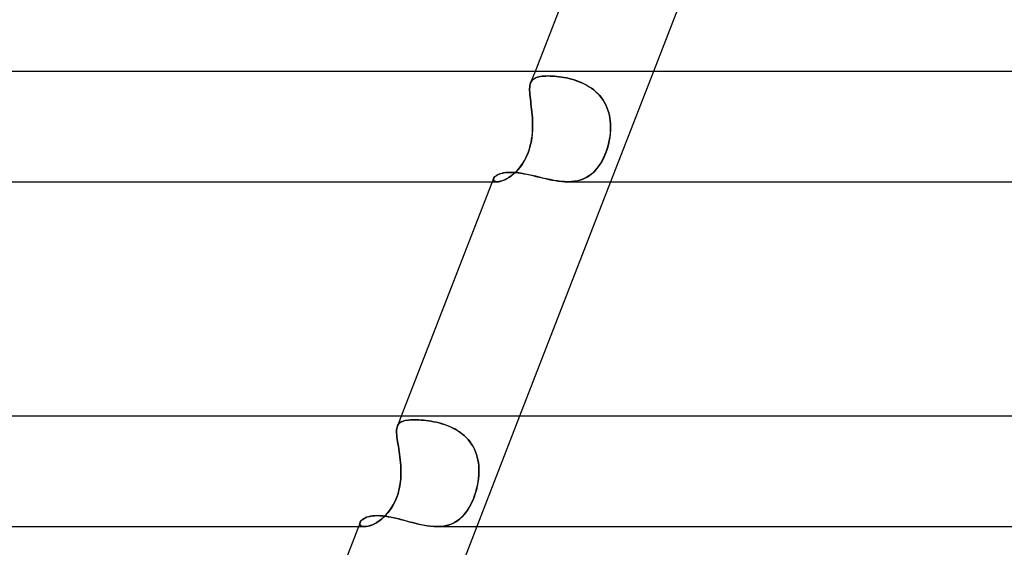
# Model space of a CAD drawing. Header units: millimetres. Extents: x -385 to 385, y -2 to 250.
# Tile 25 of 85: x -175 to -139, y 212 to 231. Entities that reach past the tile are written whole.
import ezdxf

# ---------------------------------------------------------------- set-up
doc = ezdxf.new("R2010")
doc.units = ezdxf.units.MM
doc.layers.add('HIDDEN', color=7, linetype='Continuous')
doc.layers.add('THICK', color=7, linetype='Continuous')

msp = doc.modelspace()

# ---------------------------------------------------------------- linework, layer by layer
at = {"layer": 'HIDDEN'}
for p, q in [((-155.82, 229), (-155.982, 228.583)), ((-155.792, 228.77), (-155.835, 228.749)), ((-155.792, 228.77), (-155.744, 228.788)), ((-155.743, 228.788), (-155.792, 228.77)), ((-155.744, 228.788), (-155.69, 228.802)), ((-155.689, 228.802), (-155.743, 228.788)), ((-155.69, 228.802), (-155.632, 228.814)), ((-155.631, 228.814), (-155.689, 228.802)), ((-155.632, 228.814), (-155.569, 228.823)), ((-155.568, 228.823), (-155.631, 228.814)), ((-155.569, 228.823), (-155.501, 228.829)), ((-155.501, 228.829), (-155.568, 228.823)), ((-155.501, 228.829), (-155.429, 228.833)), ((-155.429, 228.833), (-155.501, 228.829)), ((-155.429, 228.833), (-155.353, 228.834)), ((-155.353, 228.834), (-155.429, 228.833)), ((-155.278, 228.833), (-155.353, 228.834)), ((-155.353, 228.834), (-155.279, 228.833)), ((-155.279, 228.833), (-155.202, 228.83)), ((-155.2, 228.83), (-155.278, 228.833)), ((-155.202, 228.83), (-155.122, 228.824)), ((-155.12, 228.824), (-155.2, 228.83)), ((-155.122, 228.824), (-155.039, 228.817)), ((-155.036, 228.817), (-155.12, 228.824)), ((-155.039, 228.817), (-154.954, 228.807)), ((-154.95, 228.807), (-155.036, 228.817)), ((-154.954, 228.807), (-154.866, 228.795)), ((-154.862, 228.794), (-154.95, 228.807)), ((-154.866, 228.795), (-154.777, 228.78)), ((-154.773, 228.779), (-154.862, 228.794)), ((-154.777, 228.78), (-154.686, 228.763)), ((-154.681, 228.762), (-154.773, 228.779)), ((-151.53, 229), (-153.082, 225)), ((-156.017, 228.375), (-156.014, 228.435)), ((-156.014, 228.433), (-156.017, 228.373)), ((-156.014, 228.435), (-156.007, 228.49)), ((-156.007, 228.488), (-156.014, 228.433)), ((-156.007, 228.49), (-155.996, 228.54)), ((-155.997, 228.538), (-156.007, 228.488)), ((-155.982, 228.583), (-155.997, 228.538)), ((-155.996, 228.54), (-155.981, 228.585)), ((-155.981, 228.585), (-155.962, 228.627)), ((-155.962, 228.627), (-155.981, 228.585)), ((-155.962, 228.627), (-155.937, 228.664)), ((-155.937, 228.664), (-155.962, 228.627)), ((-155.937, 228.664), (-155.908, 228.696)), ((-155.908, 228.696), (-155.937, 228.664)), ((-155.874, 228.725), (-155.908, 228.696)), ((-155.908, 228.696), (-155.875, 228.724)), ((-155.875, 228.724), (-155.836, 228.749)), ((-155.835, 228.749), (-155.874, 228.725)), ((-155.836, 228.749), (-155.792, 228.77)), ((-154.686, 228.763), (-154.594, 228.742)), ((-154.589, 228.741), (-154.681, 228.762)), ((-154.594, 228.742), (-154.501, 228.718)), ((-154.496, 228.717), (-154.589, 228.741)), ((-154.501, 228.718), (-154.408, 228.691)), ((-154.402, 228.69), (-154.496, 228.717)), ((-154.408, 228.691), (-154.314, 228.661)), ((-154.309, 228.659), (-154.402, 228.69)), ((-154.314, 228.661), (-154.221, 228.626)), ((-154.216, 228.624), (-154.309, 228.659)), ((-154.221, 228.626), (-154.129, 228.588)), ((-154.123, 228.586), (-154.216, 228.624)), ((-154.129, 228.588), (-154.038, 228.546)), ((-154.032, 228.543), (-154.123, 228.586)), ((-154.038, 228.546), (-153.949, 228.499)), ((-153.943, 228.495), (-154.032, 228.543)), ((-153.949, 228.499), (-153.862, 228.447)), ((-153.856, 228.444), (-153.943, 228.495)), ((-153.862, 228.447), (-153.778, 228.391)), ((-153.772, 228.388), (-153.856, 228.444)), ((-156.017, 228.31), (-156.017, 228.375)), ((-156.017, 228.373), (-156.017, 228.308)), ((-156.014, 228.24), (-156.017, 228.31)), ((-156.017, 228.308), (-156.014, 228.238)), ((-156.008, 228.164), (-156.014, 228.24)), ((-156.014, 228.238), (-156.008, 228.163)), ((-156, 228.084), (-156.008, 228.164)), ((-156.008, 228.163), (-156, 228.084)), ((-155.991, 228), (-156, 228.084)), ((-156, 228.084), (-155.991, 228)), ((-153.778, 228.391), (-153.696, 228.33)), ((-153.692, 228.327), (-153.772, 228.388)), ((-153.696, 228.33), (-153.619, 228.265)), ((-153.615, 228.262), (-153.692, 228.327)), ((-153.619, 228.265), (-153.546, 228.196)), ((-153.542, 228.192), (-153.615, 228.262)), ((-153.546, 228.196), (-153.478, 228.122)), ((-153.474, 228.117), (-153.542, 228.192)), ((-153.478, 228.122), (-153.415, 228.044)), ((-153.411, 228.039), (-153.474, 228.117)), ((-155.98, 227.912), (-155.991, 228)), ((-155.991, 228), (-155.98, 227.911)), ((-155.969, 227.821), (-155.98, 227.912)), ((-155.98, 227.911), (-155.969, 227.819)), ((-155.958, 227.725), (-155.969, 227.821)), ((-155.969, 227.819), (-155.958, 227.724)), ((-155.946, 227.627), (-155.958, 227.725)), ((-155.958, 227.724), (-155.946, 227.626)), ((-153.415, 228.044), (-153.356, 227.961)), ((-153.353, 227.957), (-153.411, 228.039)), ((-153.356, 227.961), (-153.303, 227.875)), ((-153.301, 227.872), (-153.353, 227.957)), ((-153.303, 227.875), (-153.256, 227.786)), ((-153.255, 227.783), (-153.301, 227.872)), ((-153.256, 227.786), (-153.215, 227.694)), ((-153.214, 227.691), (-153.255, 227.783)), ((-155.936, 227.525), (-155.946, 227.627)), ((-155.946, 227.626), (-155.936, 227.526)), ((-155.936, 227.526), (-155.927, 227.423)), ((-155.927, 227.423), (-155.936, 227.525)), ((-155.919, 227.319), (-155.927, 227.423)), ((-155.927, 227.423), (-155.919, 227.318)), ((-153.215, 227.694), (-153.18, 227.6)), ((-153.179, 227.597), (-153.214, 227.691)), ((-153.18, 227.6), (-153.15, 227.503)), ((-153.149, 227.5), (-153.179, 227.597)), ((-153.15, 227.503), (-153.126, 227.404)), ((-153.126, 227.402), (-153.149, 227.5)), ((-153.126, 227.404), (-153.107, 227.304)), ((-153.107, 227.303), (-153.126, 227.402)), ((-155.914, 227.213), (-155.919, 227.319)), ((-155.919, 227.318), (-155.914, 227.213)), ((-155.911, 227.107), (-155.914, 227.213)), ((-155.914, 227.213), (-155.911, 227.107)), ((-155.91, 227), (-155.914, 226.87)), ((-155.913, 226.886), (-155.91, 227)), ((-155.91, 227), (-155.911, 227.107)), ((-155.911, 227.107), (-155.91, 227)), ((-153.107, 227.304), (-153.094, 227.204)), ((-153.094, 227.203), (-153.107, 227.303)), ((-153.094, 227.204), (-153.086, 227.102)), ((-153.086, 227.102), (-153.094, 227.203)), ((-153.083, 227), (-153.086, 227.102)), ((-153.086, 227.102), (-153.083, 227)), ((-153.083, 227), (-153.085, 226.87)), ((-153.084, 226.886), (-153.083, 227)), ((-155.946, 226.539), (-155.931, 226.655)), ((-155.922, 226.74), (-155.936, 226.609)), ((-155.931, 226.655), (-155.92, 226.771)), ((-155.914, 226.87), (-155.922, 226.74)), ((-155.92, 226.771), (-155.913, 226.886)), ((-153.123, 226.539), (-153.104, 226.655)), ((-153.095, 226.74), (-153.111, 226.609)), ((-153.104, 226.655), (-153.092, 226.771)), ((-153.085, 226.87), (-153.095, 226.74)), ((-153.092, 226.771), (-153.084, 226.886)), ((-156.025, 226.194), (-155.993, 226.309)), ((-155.983, 226.348), (-156.017, 226.219)), ((-155.993, 226.309), (-155.967, 226.424)), ((-155.956, 226.479), (-155.983, 226.348)), ((-155.967, 226.424), (-155.946, 226.539)), ((-155.936, 226.609), (-155.956, 226.479)), ((-153.208, 226.194), (-153.174, 226.309)), ((-153.164, 226.348), (-153.2, 226.219)), ((-153.174, 226.309), (-153.146, 226.424)), ((-153.134, 226.479), (-153.164, 226.348)), ((-153.146, 226.424), (-153.123, 226.539)), ((-153.111, 226.609), (-153.134, 226.479)), ((-156.108, 225.966), (-156.164, 225.847)), ((-156.152, 225.87), (-156.105, 225.974)), ((-156.059, 226.091), (-156.108, 225.966)), ((-156.105, 225.974), (-156.062, 226.082)), ((-156.062, 226.082), (-156.025, 226.194)), ((-156.017, 226.219), (-156.059, 226.091)), ((-153.292, 225.966), (-153.346, 225.847)), ((-153.335, 225.87), (-153.288, 225.974)), ((-153.243, 226.091), (-153.292, 225.966)), ((-153.288, 225.974), (-153.246, 226.082)), ((-153.246, 226.082), (-153.208, 226.194)), ((-153.2, 226.219), (-153.243, 226.091)), ((-156.387, 225.501), (-156.323, 225.586)), ((-156.294, 225.627), (-156.366, 225.528)), ((-156.323, 225.586), (-156.261, 225.676)), ((-156.226, 225.734), (-156.294, 225.627)), ((-156.261, 225.676), (-156.205, 225.771)), ((-156.164, 225.847), (-156.226, 225.734)), ((-156.205, 225.771), (-156.152, 225.87)), ((-153.561, 225.501), (-153.498, 225.586)), ((-153.471, 225.627), (-153.541, 225.527)), ((-153.498, 225.586), (-153.44, 225.676)), ((-153.406, 225.734), (-153.471, 225.627)), ((-153.44, 225.676), (-153.385, 225.771)), ((-153.346, 225.847), (-153.406, 225.734)), ((-153.385, 225.771), (-153.335, 225.87)), ((-157.278, 225.185), (-157.238, 225.217)), ((-157.238, 225.217), (-157.188, 225.247)), ((-157.188, 225.247), (-157.129, 225.274)), ((-157.129, 225.274), (-157.061, 225.297)), ((-157.061, 225.297), (-156.984, 225.316)), ((-156.984, 225.316), (-156.899, 225.33)), ((-156.899, 225.33), (-156.807, 225.339)), ((-156.807, 225.339), (-156.708, 225.342)), ((-156.688, 225.211), (-156.77, 225.154)), ((-156.744, 225.171), (-156.671, 225.224)), ((-156.708, 225.342), (-156.62, 225.34)), ((-156.606, 225.276), (-156.688, 225.211)), ((-156.671, 225.224), (-156.597, 225.284)), ((-156.62, 225.34), (-156.527, 225.334)), ((-156.524, 225.351), (-156.606, 225.276)), ((-156.597, 225.284), (-156.526, 225.35)), ((-156.527, 225.334), (-156.431, 225.324)), ((-156.526, 225.35), (-156.455, 225.423)), ((-156.444, 225.435), (-156.524, 225.351)), ((-156.455, 225.423), (-156.387, 225.501)), ((-156.366, 225.528), (-156.444, 225.435)), ((-156.431, 225.324), (-156.332, 225.31)), ((-156.332, 225.31), (-156.229, 225.292)), ((-156.229, 225.292), (-156.124, 225.272)), ((-156.124, 225.272), (-156.015, 225.249)), ((-156.015, 225.249), (-155.905, 225.224)), ((-155.905, 225.224), (-155.792, 225.197)), ((-153.87, 225.21), (-153.964, 225.154)), ((-153.933, 225.171), (-153.85, 225.224)), ((-153.781, 225.276), (-153.87, 225.21)), ((-153.85, 225.224), (-153.771, 225.284)), ((-153.696, 225.351), (-153.781, 225.276)), ((-153.771, 225.284), (-153.697, 225.35)), ((-153.697, 225.35), (-153.627, 225.423)), ((-153.616, 225.435), (-153.696, 225.351)), ((-153.627, 225.423), (-153.561, 225.501)), ((-153.541, 225.527), (-153.616, 225.435)), ((-157.372, 225), (-157.192, 225)), ((-157.326, 225.12), (-157.333, 225.089)), ((-157.333, 225.088), (-157.326, 225.12)), ((-157.333, 225.089), (-157.328, 225.06)), ((-157.328, 225.06), (-157.333, 225.088)), ((-157.328, 225.06), (-157.311, 225.035)), ((-157.311, 225.035), (-157.328, 225.06)), ((-157.326, 225.12), (-157.307, 225.152)), ((-157.311, 225.035), (-157.282, 225.016)), ((-157.282, 225.016), (-157.311, 225.035)), ((-157.307, 225.152), (-157.278, 225.185)), ((-157.282, 225.016), (-157.242, 225.004)), ((-157.242, 225.004), (-157.282, 225.016)), ((-157.242, 225.004), (-157.191, 225)), ((-157.192, 225), (-157.242, 225.004)), ((-157.135, 225.004), (-157.192, 225)), ((-157.191, 225), (-157.141, 225.003)), ((-157.141, 225.003), (-157.085, 225.013)), ((-157.072, 225.017), (-157.135, 225.004)), ((-157.085, 225.013), (-157.023, 225.031)), ((-157.003, 225.037), (-157.072, 225.017)), ((-157.023, 225.031), (-156.957, 225.055)), ((-156.929, 225.067), (-157.003, 225.037)), ((-156.957, 225.055), (-156.888, 225.086)), ((-156.851, 225.106), (-156.929, 225.067)), ((-156.888, 225.086), (-156.817, 225.125)), ((-156.77, 225.154), (-156.851, 225.106)), ((-156.817, 225.125), (-156.744, 225.171)), ((-155.792, 225.197), (-155.678, 225.17)), ((-155.678, 225.17), (-155.561, 225.142)), ((-155.561, 225.142), (-155.444, 225.115)), ((-155.444, 225.115), (-155.326, 225.088)), ((-155.326, 225.088), (-155.208, 225.064)), ((-155.208, 225.064), (-155.09, 225.043)), ((-155.09, 225.043), (-154.972, 225.025)), ((-154.972, 225.025), (-154.855, 225.011)), ((-154.855, 225.011), (-154.74, 225.003)), ((-154.74, 225.003), (-154.628, 225)), ((-154.506, 225.004), (-154.63, 225)), ((-154.628, 225), (-154.518, 225.003)), ((-154.518, 225.003), (-154.41, 225.013)), ((-154.388, 225.016), (-154.506, 225.004)), ((-154.41, 225.013), (-154.306, 225.031)), ((-154.275, 225.037), (-154.388, 225.016)), ((-154.306, 225.031), (-154.206, 225.055)), ((-154.167, 225.067), (-154.275, 225.037)), ((-154.206, 225.055), (-154.111, 225.086)), ((-154.063, 225.106), (-154.167, 225.067)), ((-154.111, 225.086), (-154.02, 225.125)), ((-153.964, 225.154), (-154.063, 225.106)), ((-154.02, 225.125), (-153.933, 225.171)), ((-160.671, 216.5), (-160.81, 216.14)), ((-160.707, 216.272), (-160.669, 216.294)), ((-160.669, 216.294), (-160.707, 216.271)), ((-160.669, 216.294), (-160.626, 216.313)), ((-160.626, 216.313), (-160.669, 216.294)), ((-160.626, 216.313), (-160.578, 216.329)), ((-160.578, 216.329), (-160.626, 216.313)), ((-160.578, 216.329), (-160.525, 216.342)), ((-160.525, 216.342), (-160.578, 216.329)), ((-160.525, 216.342), (-160.467, 216.353)), ((-160.467, 216.352), (-160.525, 216.342)), ((-160.467, 216.353), (-160.404, 216.36)), ((-160.405, 216.36), (-160.467, 216.352)), ((-160.337, 216.366), (-160.405, 216.36)), ((-160.404, 216.36), (-160.337, 216.366)), ((-160.337, 216.366), (-160.265, 216.369)), ((-160.265, 216.369), (-160.337, 216.366)), ((-160.265, 216.369), (-160.189, 216.37)), ((-160.189, 216.37), (-160.265, 216.369)), ((-160.113, 216.369), (-160.189, 216.37)), ((-160.189, 216.37), (-160.112, 216.369)), ((-160.033, 216.366), (-160.113, 216.369)), ((-160.112, 216.369), (-160.032, 216.366)), ((-159.95, 216.361), (-160.033, 216.366)), ((-160.032, 216.366), (-159.949, 216.361)), ((-159.864, 216.354), (-159.95, 216.361)), ((-159.949, 216.361), (-159.863, 216.354)), ((-159.776, 216.345), (-159.864, 216.354)), ((-159.863, 216.354), (-159.774, 216.345)), ((-159.685, 216.333), (-159.776, 216.345)), ((-159.774, 216.345), (-159.683, 216.333)), ((-159.592, 216.319), (-159.685, 216.333)), ((-159.683, 216.333), (-159.59, 216.318)), ((-159.497, 216.302), (-159.592, 216.319)), ((-159.59, 216.318), (-159.495, 216.301)), ((-159.402, 216.282), (-159.497, 216.302)), ((-159.495, 216.301), (-159.399, 216.281)), ((-159.305, 216.259), (-159.402, 216.282)), ((-159.399, 216.281), (-159.303, 216.258)), ((-156.38, 216.5), (-157.932, 212.5)), ((-160.84, 215.946), (-160.838, 216.003)), ((-160.838, 216.002), (-160.84, 215.945)), ((-160.838, 215.885), (-160.84, 215.946)), ((-160.84, 215.945), (-160.838, 215.883)), ((-160.838, 216.003), (-160.833, 216.054)), ((-160.833, 216.053), (-160.838, 216.002)), ((-160.833, 216.054), (-160.823, 216.1)), ((-160.823, 216.1), (-160.833, 216.053)), ((-160.823, 216.1), (-160.81, 216.142)), ((-160.81, 216.142), (-160.823, 216.1)), ((-160.81, 216.142), (-160.791, 216.181)), ((-160.791, 216.181), (-160.81, 216.142)), ((-160.791, 216.181), (-160.768, 216.215)), ((-160.768, 216.215), (-160.791, 216.181)), ((-160.768, 216.215), (-160.74, 216.245)), ((-160.74, 216.245), (-160.768, 216.215)), ((-160.74, 216.245), (-160.707, 216.272)), ((-160.707, 216.271), (-160.74, 216.245)), ((-159.208, 216.232), (-159.305, 216.259)), ((-159.303, 216.258), (-159.205, 216.231)), ((-159.111, 216.202), (-159.208, 216.232)), ((-159.205, 216.231), (-159.108, 216.2)), ((-159.014, 216.167), (-159.111, 216.202)), ((-159.108, 216.2), (-159.011, 216.166)), ((-158.918, 216.129), (-159.014, 216.167)), ((-159.011, 216.166), (-158.916, 216.128)), ((-158.824, 216.086), (-158.918, 216.129)), ((-158.916, 216.128), (-158.821, 216.085)), ((-158.732, 216.039), (-158.824, 216.086)), ((-158.821, 216.085), (-158.729, 216.037)), ((-158.642, 215.987), (-158.732, 216.039)), ((-158.729, 216.037), (-158.638, 215.985)), ((-158.555, 215.931), (-158.642, 215.987)), ((-158.638, 215.985), (-158.551, 215.928)), ((-158.472, 215.869), (-158.555, 215.931)), ((-158.551, 215.928), (-158.468, 215.866)), ((-160.834, 215.818), (-160.838, 215.885)), ((-160.838, 215.883), (-160.833, 215.817)), ((-160.826, 215.747), (-160.834, 215.818)), ((-160.833, 215.817), (-160.826, 215.746)), ((-160.816, 215.671), (-160.826, 215.747)), ((-160.826, 215.746), (-160.816, 215.669)), ((-160.804, 215.59), (-160.816, 215.671)), ((-160.816, 215.669), (-160.804, 215.587)), ((-160.791, 215.505), (-160.804, 215.59)), ((-160.804, 215.587), (-160.791, 215.502)), ((-158.391, 215.802), (-158.472, 215.869)), ((-158.468, 215.866), (-158.389, 215.799)), ((-158.316, 215.73), (-158.391, 215.802)), ((-158.389, 215.799), (-158.314, 215.728)), ((-158.246, 215.655), (-158.316, 215.73)), ((-158.314, 215.728), (-158.244, 215.652)), ((-158.182, 215.575), (-158.246, 215.655)), ((-158.244, 215.652), (-158.179, 215.571)), ((-158.123, 215.491), (-158.182, 215.575)), ((-158.179, 215.571), (-158.12, 215.486)), ((-160.777, 215.416), (-160.791, 215.505)), ((-160.791, 215.502), (-160.777, 215.413)), ((-160.762, 215.323), (-160.777, 215.416)), ((-160.777, 215.413), (-160.762, 215.321)), ((-160.748, 215.227), (-160.762, 215.323)), ((-160.762, 215.321), (-160.747, 215.225)), ((-160.734, 215.129), (-160.748, 215.227)), ((-160.747, 215.225), (-160.733, 215.126)), ((-158.07, 215.403), (-158.123, 215.491)), ((-158.12, 215.486), (-158.067, 215.398)), ((-158.022, 215.31), (-158.07, 215.403)), ((-158.067, 215.398), (-158.02, 215.307)), ((-157.981, 215.216), (-158.022, 215.31)), ((-158.02, 215.307), (-157.98, 215.213)), ((-157.946, 215.119), (-157.981, 215.216)), ((-157.98, 215.213), (-157.945, 215.115)), ((-160.721, 215.028), (-160.734, 215.129)), ((-160.733, 215.126), (-160.72, 215.025)), ((-160.709, 214.925), (-160.721, 215.028)), ((-160.72, 215.025), (-160.708, 214.922)), ((-160.699, 214.821), (-160.709, 214.925)), ((-160.708, 214.922), (-160.699, 214.818)), ((-157.917, 215.02), (-157.946, 215.119)), ((-157.945, 215.115), (-157.916, 215.015)), ((-157.894, 214.919), (-157.917, 215.02)), ((-157.916, 215.015), (-157.893, 214.915)), ((-157.876, 214.816), (-157.894, 214.919)), ((-157.893, 214.915), (-157.876, 214.812)), ((-160.691, 214.715), (-160.699, 214.821)), ((-160.699, 214.818), (-160.691, 214.713)), ((-160.686, 214.608), (-160.691, 214.715)), ((-160.691, 214.713), (-160.686, 214.607)), ((-160.684, 214.5), (-160.686, 214.608)), ((-160.686, 214.607), (-160.683, 214.5)), ((-160.685, 214.374), (-160.684, 214.5)), ((-160.683, 214.5), (-160.685, 214.367)), ((-157.864, 214.712), (-157.876, 214.816)), ((-157.876, 214.812), (-157.864, 214.709)), ((-157.857, 214.607), (-157.864, 214.712)), ((-157.864, 214.709), (-157.857, 214.605)), ((-157.86, 214.374), (-157.856, 214.5)), ((-157.856, 214.5), (-157.86, 214.367)), ((-157.856, 214.5), (-157.857, 214.607)), ((-157.857, 214.605), (-157.856, 214.5)), ((-160.692, 214.233), (-160.706, 214.098)), ((-160.703, 214.121), (-160.691, 214.248)), ((-160.685, 214.367), (-160.692, 214.233)), ((-160.691, 214.248), (-160.685, 214.374)), ((-157.872, 214.233), (-157.891, 214.098)), ((-157.887, 214.121), (-157.87, 214.248)), ((-157.86, 214.367), (-157.872, 214.233)), ((-157.87, 214.248), (-157.86, 214.374)), ((-160.754, 213.829), (-160.789, 213.696)), ((-160.775, 213.745), (-160.745, 213.868)), ((-160.726, 213.963), (-160.754, 213.829)), ((-160.745, 213.868), (-160.721, 213.994)), ((-160.706, 214.098), (-160.726, 213.963)), ((-160.721, 213.994), (-160.703, 214.121)), ((-157.95, 213.829), (-157.988, 213.696)), ((-157.973, 213.745), (-157.939, 213.868)), ((-157.917, 213.963), (-157.95, 213.829)), ((-157.939, 213.868), (-157.91, 213.994)), ((-157.891, 214.098), (-157.917, 213.963)), ((-157.91, 213.994), (-157.887, 214.121)), ((-160.883, 213.445), (-160.94, 213.327)), ((-160.904, 213.398), (-160.855, 213.51)), ((-160.832, 213.568), (-160.883, 213.445)), ((-160.855, 213.51), (-160.812, 213.626)), ((-160.789, 213.696), (-160.832, 213.568)), ((-160.812, 213.626), (-160.775, 213.745)), ((-158.082, 213.445), (-158.137, 213.327)), ((-158.103, 213.398), (-158.055, 213.51)), ((-158.033, 213.568), (-158.082, 213.445)), ((-158.055, 213.51), (-158.012, 213.626)), ((-157.988, 213.696), (-158.033, 213.568)), ((-158.012, 213.626), (-157.973, 213.745)), ((-161.153, 213.006), (-161.085, 213.094)), ((-161.073, 213.109), (-161.148, 213.011)), ((-161.085, 213.094), (-161.02, 213.189)), ((-161.003, 213.215), (-161.073, 213.109)), ((-161.02, 213.189), (-160.959, 213.291)), ((-160.94, 213.327), (-161.003, 213.215)), ((-160.959, 213.291), (-160.904, 213.398)), ((-158.335, 213.006), (-158.272, 213.094)), ((-158.262, 213.109), (-158.331, 213.011)), ((-158.272, 213.094), (-158.212, 213.189)), ((-158.197, 213.215), (-158.262, 213.109)), ((-158.212, 213.189), (-158.156, 213.291)), ((-158.137, 213.327), (-158.197, 213.215)), ((-158.156, 213.291), (-158.103, 213.398)), ((-162.142, 212.692), (-162.111, 212.728)), ((-162.111, 212.728), (-162.07, 212.763)), ((-162.07, 212.763), (-162.019, 212.796)), ((-162.019, 212.796), (-161.959, 212.825)), ((-161.959, 212.825), (-161.889, 212.85)), ((-161.889, 212.85), (-161.812, 212.871)), ((-161.812, 212.871), (-161.727, 212.886)), ((-161.727, 212.886), (-161.635, 212.895)), ((-161.635, 212.895), (-161.537, 212.898)), ((-161.537, 212.898), (-161.444, 212.895)), ((-161.522, 212.672), (-161.446, 212.725)), ((-161.39, 212.769), (-161.473, 212.705)), ((-161.446, 212.725), (-161.371, 212.784)), ((-161.444, 212.895), (-161.347, 212.888)), ((-161.307, 212.841), (-161.39, 212.769)), ((-161.371, 212.784), (-161.297, 212.851)), ((-161.347, 212.888), (-161.246, 212.876)), ((-161.226, 212.922), (-161.307, 212.841)), ((-161.297, 212.851), (-161.224, 212.925)), ((-161.246, 212.876), (-161.142, 212.86)), ((-161.148, 213.011), (-161.226, 212.922)), ((-161.224, 212.925), (-161.153, 213.006)), ((-161.142, 212.86), (-161.034, 212.84)), ((-161.034, 212.84), (-160.923, 212.816)), ((-160.923, 212.816), (-160.81, 212.789)), ((-160.81, 212.789), (-160.695, 212.759)), ((-160.695, 212.759), (-160.577, 212.728)), ((-160.577, 212.728), (-160.457, 212.696)), ((-158.699, 212.672), (-158.619, 212.725)), ((-158.561, 212.769), (-158.647, 212.705)), ((-158.619, 212.725), (-158.543, 212.784)), ((-158.48, 212.841), (-158.561, 212.769)), ((-158.543, 212.784), (-158.47, 212.851)), ((-158.404, 212.922), (-158.48, 212.841)), ((-158.47, 212.851), (-158.401, 212.925)), ((-158.331, 213.011), (-158.404, 212.922)), ((-158.401, 212.925), (-158.335, 213.006)), ((-162.223, 212.5), (-161.995, 212.5)), ((-162.172, 212.615), (-162.163, 212.656)), ((-162.166, 212.578), (-162.172, 212.615)), ((-162.163, 212.656), (-162.171, 212.621)), ((-162.171, 212.621), (-162.169, 212.588)), ((-162.169, 212.588), (-162.156, 212.559)), ((-162.145, 212.546), (-162.166, 212.578)), ((-162.163, 212.656), (-162.142, 212.692)), ((-162.156, 212.559), (-162.131, 212.535)), ((-162.108, 212.521), (-162.145, 212.546)), ((-162.131, 212.535), (-162.096, 212.516)), ((-162.058, 212.505), (-162.108, 212.521)), ((-162.096, 212.516), (-162.05, 212.504)), ((-161.994, 212.5), (-162.058, 212.505)), ((-162.05, 212.504), (-161.994, 212.5)), ((-161.934, 212.504), (-161.994, 212.5)), ((-161.994, 212.5), (-161.939, 212.503)), ((-161.939, 212.503), (-161.879, 212.514)), ((-161.866, 212.516), (-161.934, 212.504)), ((-161.879, 212.514), (-161.813, 212.531)), ((-161.794, 212.537), (-161.866, 212.516)), ((-161.813, 212.531), (-161.743, 212.555)), ((-161.717, 212.566), (-161.794, 212.537)), ((-161.743, 212.555), (-161.671, 212.587)), ((-161.637, 212.604), (-161.717, 212.566)), ((-161.671, 212.587), (-161.597, 212.626)), ((-161.556, 212.65), (-161.637, 212.604)), ((-161.597, 212.626), (-161.522, 212.672)), ((-161.473, 212.705), (-161.556, 212.65)), ((-160.457, 212.696), (-160.337, 212.664)), ((-160.337, 212.664), (-160.215, 212.632)), ((-160.215, 212.632), (-160.092, 212.602)), ((-160.092, 212.602), (-159.969, 212.574)), ((-159.969, 212.574), (-159.847, 212.549)), ((-159.847, 212.549), (-159.726, 212.529)), ((-159.726, 212.529), (-159.606, 212.513)), ((-159.606, 212.513), (-159.488, 212.503)), ((-159.488, 212.503), (-159.373, 212.5)), ((-159.256, 212.504), (-159.374, 212.5)), ((-159.373, 212.5), (-159.265, 212.503)), ((-159.265, 212.503), (-159.161, 212.514)), ((-159.142, 212.516), (-159.256, 212.504)), ((-159.161, 212.514), (-159.06, 212.531)), ((-159.033, 212.537), (-159.142, 212.516)), ((-159.06, 212.531), (-158.963, 212.555)), ((-158.929, 212.566), (-159.033, 212.537)), ((-158.963, 212.555), (-158.871, 212.587)), ((-158.83, 212.604), (-158.929, 212.566)), ((-158.871, 212.587), (-158.782, 212.626)), ((-158.736, 212.65), (-158.83, 212.604)), ((-158.782, 212.626), (-158.699, 212.672)), ((-158.647, 212.705), (-158.736, 212.65))]:
    msp.add_line(p, q, dxfattribs=at)
at = {"layer": 'THICK'}
for p, q in [((-152.488, 237.588), (-155.82, 229)), ((-148.231, 237.5), (-151.53, 229)), ((0, 229), (-220.5, 229)), ((-157.249, 225.209), (-157.284, 225.18)), ((-157.207, 225.237), (-157.249, 225.209)), ((-157.156, 225.263), (-157.207, 225.237)), ((-157.097, 225.286), (-157.156, 225.263)), ((-157.032, 225.305), (-157.097, 225.286)), ((-156.96, 225.321), (-157.032, 225.305)), ((-156.881, 225.332), (-156.96, 225.321)), ((-156.797, 225.339), (-156.881, 225.332)), ((-156.708, 225.342), (-156.797, 225.339)), ((-156.608, 225.339), (-156.708, 225.342)), ((-156.504, 225.331), (-156.608, 225.339)), ((-156.394, 225.319), (-156.504, 225.331)), ((-156.281, 225.301), (-156.394, 225.319)), ((-156.165, 225.28), (-156.281, 225.301)), ((-156.045, 225.255), (-156.165, 225.28)), ((-155.921, 225.228), (-156.045, 225.255)), ((-155.795, 225.198), (-155.921, 225.228)), ((-220.493, 225), (-157.372, 225)), ((-157.326, 225.119), (-160.671, 216.5)), ((-157.309, 225.15), (-157.326, 225.12)), ((-157.284, 225.18), (-157.309, 225.15)), ((-153.082, 225), (-156.38, 216.5)), ((-155.668, 225.167), (-155.795, 225.198)), ((-155.538, 225.136), (-155.668, 225.167)), ((-155.408, 225.106), (-155.538, 225.136)), ((-155.276, 225.078), (-155.408, 225.106)), ((-155.143, 225.052), (-155.276, 225.078)), ((-155.012, 225.031), (-155.143, 225.052)), ((-154.883, 225.014), (-155.012, 225.031)), ((-154.755, 225.004), (-154.883, 225.014)), ((-154.63, 225), (-154.755, 225.004)), ((-154.631, 225), (-1.811, 225)), ((0, 216.5), (-227.25, 216.5)), ((-162.118, 212.722), (-162.145, 212.689)), ((-162.082, 212.754), (-162.118, 212.722)), ((-162.039, 212.784), (-162.082, 212.754)), ((-161.987, 212.812), (-162.039, 212.784)), ((-161.928, 212.837), (-161.987, 212.812)), ((-161.862, 212.858), (-161.928, 212.837)), ((-161.79, 212.875), (-161.862, 212.858)), ((-161.711, 212.888), (-161.79, 212.875)), ((-161.626, 212.895), (-161.711, 212.888)), ((-161.537, 212.898), (-161.626, 212.895)), ((-161.439, 212.895), (-161.537, 212.898)), ((-161.336, 212.887), (-161.439, 212.895)), ((-161.229, 212.874), (-161.336, 212.887)), ((-161.118, 212.856), (-161.229, 212.874)), ((-161.004, 212.833), (-161.118, 212.856)), ((-160.886, 212.807), (-161.004, 212.833)), ((-160.766, 212.778), (-160.886, 212.807)), ((-160.643, 212.746), (-160.766, 212.778)), ((-160.518, 212.712), (-160.643, 212.746)), ((-160.391, 212.678), (-160.518, 212.712)), ((-227.242, 212.5), (-162.223, 212.5)), ((-162.163, 212.654), (-165.521, 204)), ((-162.145, 212.689), (-162.163, 212.656)), ((-157.932, 212.5), (-161.231, 204)), ((-160.263, 212.644), (-160.391, 212.678)), ((-160.134, 212.612), (-160.263, 212.644)), ((-160.005, 212.581), (-160.134, 212.612)), ((-159.876, 212.554), (-160.005, 212.581)), ((-159.746, 212.532), (-159.876, 212.554)), ((-159.619, 212.515), (-159.746, 212.532)), ((-159.495, 212.504), (-159.619, 212.515)), ((-159.374, 212.5), (-159.495, 212.504)), ((-159.374, 212.5), (-1.853, 212.5))]:
    msp.add_line(p, q, dxfattribs=at)

doc.saveas('drawing.dxf')
